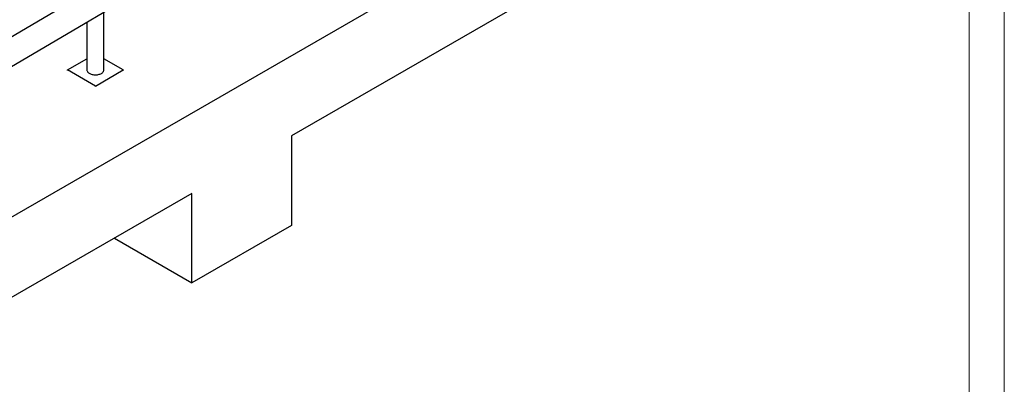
# Model space of a CAD drawing. Header units: millimetres. Extents: x 0 to 844, y 0 to 663.
# Tile 77 of 87: x 701 to 841, y 275 to 327. Entities that reach past the tile are written whole.
import ezdxf

# ---------------------------------------------------------------- set-up
doc = ezdxf.new("R2010")
doc.units = ezdxf.units.MM
doc.layers.add('TRAIT-FORT', color=4, linetype='Continuous', lineweight=25)

msp = doc.modelspace()

# ---------------------------------------------------------------- linework, layer by layer
at = {"color": 7, "linetype": 'Continuous', "lineweight": 18}
for p, q in [((841, 594), (841, 0)), ((836, 589), (836, 5))]:
    msp.add_line(p, q, dxfattribs=at)
at = {"layer": 'TRAIT-FORT', "color": 4, "linetype": 'Continuous', "lineweight": 25}
for p, q in [((690.0714, 292.9656), (798.0833, 355.3195)), ((798.0833, 343.888), (739.7964, 310.2396)), ((713.1474, 319.6224), (713.1474, 327.8865)), ((710.7474, 326.4733), (710.7474, 319.6224)), ((707.9876, 319.6224), (710.7474, 321.2156)), ((715.9072, 319.6224), (713.1474, 321.2156)), ((711.9474, 317.3364), (707.9876, 319.6224)), ((707.9876, 319.5571), (707.9876, 319.6224)), ((711.9474, 317.3364), (715.9072, 319.6224)), ((715.9072, 319.6224), (715.9072, 319.5571)), ((711.9474, 317.2711), (711.9474, 317.3364)), ((739.7964, 310.2396), (739.7964, 297.5191)), ((725.6542, 302.0756), (690.0714, 281.534)), ((725.6542, 289.355), (725.6542, 302.0756)), ((739.7964, 297.5191), (725.6542, 289.355)), ((714.6367, 295.7153), (725.6542, 289.355))]:
    msp.add_line(p, q, dxfattribs=at)
at = {"layer": 'TRAIT-FORT', "color": 4, "linetype": 'Continuous', "lineweight": 25, "flags": 128}
for points in [[(685.8215, 311.796), (737.5197, 342.2378), (788.8451, 372.46)], [(749.1031, 353.2388), (736.5234, 345.8314), (684.0122, 314.911)], [(710.7474, 319.623), (710.7514, 319.5662), (710.7689, 319.4918), (710.8003, 319.419), (710.8451, 319.3486), (710.9028, 319.2814), (710.9728, 319.2182), (711.0542, 319.1598), (711.146, 319.1067), (711.2473, 319.0597), (711.3568, 319.0193), (711.4732, 318.986), (711.5952, 318.9601), (711.7213, 318.942), (711.85, 318.9319), (711.9799, 318.9299), (712.1094, 318.936), (712.237, 318.9501), (712.3612, 318.9721), (712.4806, 319.0018), (712.5937, 319.0387), (712.6992, 319.0824), (712.7959, 319.1325)], [(710.7474, 319.6224), (710.7514, 319.5662), (710.7689, 319.4918), (710.8003, 319.419), (710.8451, 319.3486), (710.9028, 319.2814), (710.9728, 319.2182), (711.0542, 319.1598), (711.146, 319.1067), (711.2473, 319.0597), (711.3568, 319.0193), (711.4732, 318.986), (711.5952, 318.9601), (711.7213, 318.942), (711.85, 318.9319), (711.9799, 318.9299), (712.1094, 318.936), (712.237, 318.9501), (712.3612, 318.9721), (712.4806, 319.0018), (712.5937, 319.0387), (712.6992, 319.0824), (712.7959, 319.1325)], [(712.7959, 319.1325), (712.8827, 319.1884), (712.9585, 319.2493), (713.0224, 319.3146), (713.0738, 319.3835), (713.1119, 319.4552), (713.1364, 319.5289), (713.147, 319.6036), (713.1474, 319.6224)], [(712.7959, 319.1325), (712.8827, 319.1884), (712.9582, 319.249)]]:
    msp.add_lwpolyline(points, dxfattribs=at)

doc.saveas('drawing.dxf')
